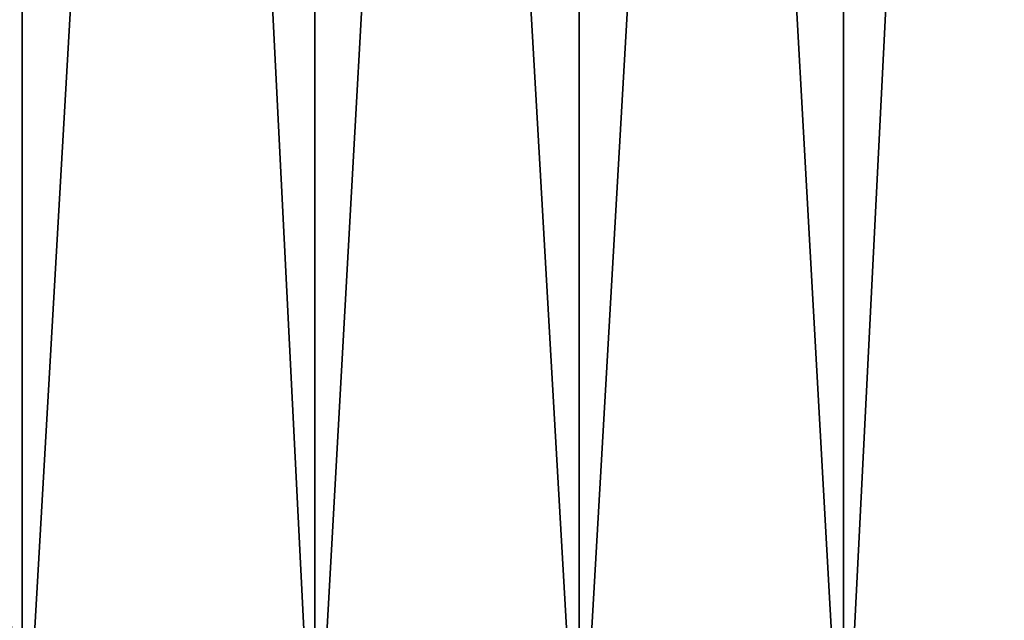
# Model space of a CAD drawing. Header units: millimetres. Extents: x -25 to 87, y -149 to 296.
# Tile 17 of 256: x -8 to 6, y -140 to -131. Entities that reach past the tile are written whole.
import ezdxf

# ---------------------------------------------------------------- set-up
doc = ezdxf.new("R2010")
doc.units = ezdxf.units.MM
doc.header["$LTSCALE"] = 65.185185
for name, color, linetype in [('416', 7, 'CONTINUOUS'), ('417', 7, 'CONTINUOUS'), ('422', 7, 'CONTINUOUS'), ('423', 7, 'CONTINUOUS')]:
    doc.layers.add(name, color=color, linetype=linetype)

msp = doc.modelspace()

# ---------------------------------------------------------------- linework, layer by layer
at = {"layer": '416', "linetype": 'CONTINUOUS'}
for points in [[(-15.203, -143.5, 15.203), (-8.228, -143.5, 19.863), (-15.203, -0.5, 15.203), (-15.203, -143.5, 15.203)], [(-15.203, -0.5, 15.203), (-8.228, -143.5, 19.863), (-8.228, -0.5, 19.863), (-15.203, -0.5, 15.203)], [(-8.228, -143.5, 19.863), (0, -143.5, 21.5), (-8.228, -0.5, 19.863), (-8.228, -143.5, 19.863)], [(-8.228, -0.5, 19.863), (0, -143.5, 21.5), (0, -0.5, 21.5), (-8.228, -0.5, 19.863)], [(0, -143.5, 21.5), (8.228, -143.5, 19.863), (0, -0.5, 21.5), (0, -143.5, 21.5)], [(0, -0.5, 21.5), (8.228, -143.5, 19.863), (8.228, -0.5, 19.863), (0, -0.5, 21.5)]]:
    msp.add_3dface(points, dxfattribs=at)
at = {"layer": '417', "linetype": 'CONTINUOUS'}
for points in [[(-10.942, -3.8, 13.721), (-3.905, -3.8, 17.11), (-10.942, -143.5, 13.721), (-10.942, -3.8, 13.721)], [(-10.942, -143.5, 13.721), (-3.905, -3.8, 17.11), (-3.905, -143.5, 17.11), (-10.942, -143.5, 13.721)], [(-3.905, -3.8, 17.11), (3.905, -3.8, 17.11), (-3.905, -143.5, 17.11), (-3.905, -3.8, 17.11)], [(-3.905, -143.5, 17.11), (3.905, -3.8, 17.11), (3.905, -143.5, 17.11), (-3.905, -143.5, 17.11)], [(3.905, -3.8, 17.11), (10.942, -3.8, 13.721), (3.905, -143.5, 17.11), (3.905, -3.8, 17.11)], [(3.905, -143.5, 17.11), (10.942, -3.8, 13.721), (10.942, -143.5, 13.721), (3.905, -143.5, 17.11)]]:
    msp.add_3dface(points, dxfattribs=at)
at = {"layer": '422', "linetype": 'CONTINUOUS'}
for points in [[(-8.228, -143.5, -19.863), (-15.203, -143.5, -15.203), (-8.228, -0.5, -19.863), (-8.228, -143.5, -19.863)], [(-8.228, -0.5, -19.863), (-15.203, -143.5, -15.203), (-15.203, -0.5, -15.203), (-8.228, -0.5, -19.863)], [(0, -143.5, -21.5), (-8.228, -143.5, -19.863), (0, -0.5, -21.5), (0, -143.5, -21.5)], [(0, -0.5, -21.5), (-8.228, -143.5, -19.863), (-8.228, -0.5, -19.863), (0, -0.5, -21.5)], [(8.228, -143.5, -19.863), (0, -143.5, -21.5), (8.228, -0.5, -19.863), (8.228, -143.5, -19.863)], [(8.228, -0.5, -19.863), (0, -143.5, -21.5), (0, -0.5, -21.5), (8.228, -0.5, -19.863)]]:
    msp.add_3dface(points, dxfattribs=at)
at = {"layer": '423', "linetype": 'CONTINUOUS'}
for points in [[(-3.905, -3.8, -17.11), (-10.942, -3.8, -13.721), (-3.905, -143.5, -17.11), (-3.905, -3.8, -17.11)], [(-3.905, -143.5, -17.11), (-10.942, -3.8, -13.721), (-10.942, -143.5, -13.721), (-3.905, -143.5, -17.11)], [(3.905, -3.8, -17.11), (-3.905, -3.8, -17.11), (3.905, -143.5, -17.11), (3.905, -3.8, -17.11)], [(3.905, -143.5, -17.11), (-3.905, -3.8, -17.11), (-3.905, -143.5, -17.11), (3.905, -143.5, -17.11)], [(10.942, -3.8, -13.721), (3.905, -3.8, -17.11), (10.942, -143.5, -13.721), (10.942, -3.8, -13.721)], [(10.942, -143.5, -13.721), (3.905, -3.8, -17.11), (3.905, -143.5, -17.11), (10.942, -143.5, -13.721)]]:
    msp.add_3dface(points, dxfattribs=at)

doc.saveas('drawing.dxf')
